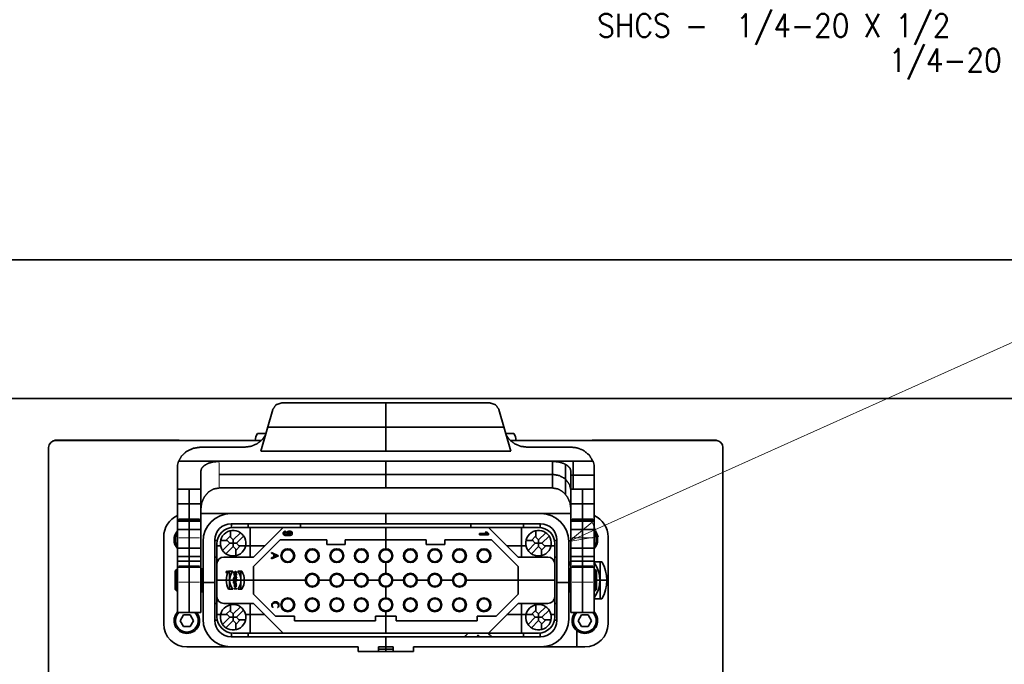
# Model space of a CAD drawing. Header units: millimetres. Extents: x 0 to 1189, y 0 to 841.
# Tile 53 of 84: x 170 to 276, y 596 to 666. Entities that reach past the tile are written whole.
import ezdxf

# ---------------------------------------------------------------- set-up
doc = ezdxf.new("R2010")
doc.units = ezdxf.units.MM
doc.layers.add('1', color=7, linetype='Continuous')
doc.styles.add('pwfont', font='simplex.shx')

msp = doc.modelspace()

# ---------------------------------------------------------------- linework, layer by layer
at = {"layer": '1', "color": 7, "linetype": 'Continuous', "lineweight": 13}
for p, q in [((312.39, 647.1), (229.19, 609.75)), ((231.74, 611.83), (229.19, 609.75)), ((232.43, 610.28), (231.74, 611.83)), ((229.19, 609.75), (232.43, 610.28))]:
    msp.add_line(p, q, dxfattribs=at)
at = {"layer": '1', "color": 12, "linetype": 'Continuous', "lineweight": 35}
for p, q in [((71.91, 640.19), (346.91, 640.19)), ((71.91, 625.19), (346.91, 625.19))]:
    msp.add_line(p, q, dxfattribs=at)
at = {"layer": '1', "color": 253, "linetype": 'Continuous', "lineweight": 35}
for p, q in [((89.41, 625.19), (329.41, 625.19)), ((219.35, 599.45), (219.35, 599.54)), ((219.41, 599.61), (219.41, 599.61)), ((219.47, 599.45), (219.47, 599.54))]:
    msp.add_line(p, q, dxfattribs=at)
at = {"layer": '1', "color": 30, "linetype": 'Continuous', "lineweight": 35}
for p, q in [((220.69, 624.71), (198.18, 624.71)), ((209.44, 624.71), (209.44, 619.49)), ((197.22, 624), (195.94, 619.49)), ((222.93, 619.49), (221.66, 624)), ((222.2, 622.1), (196.68, 622.1)), ((195.94, 619.49), (222.93, 619.49)), ((187.05, 618.4), (186.94, 617.99)), ((209.44, 618.4), (209.44, 615.52)), ((227.44, 618.4), (227.44, 615.52)), ((228.85, 618.08), (228.85, 614.84)), ((229.67, 615.38), (229.67, 618.4)), ((231.94, 617.99), (231.82, 618.4)), ((191.44, 616.96), (227.44, 616.96)), ((231.94, 616.89), (229.44, 616.89)), ((186.94, 612.19), (186.94, 615.38)), ((186.94, 615.38), (189.44, 615.38)), ((188.19, 612.19), (188.19, 615.38)), ((189.44, 615.38), (189.44, 612.19)), ((229.44, 615.38), (231.94, 615.38)), ((229.44, 612.19), (229.44, 615.38)), ((230.69, 612.19), (230.69, 615.38)), ((231.94, 615.38), (231.94, 612.19)), ((189.44, 613.79), (186.94, 613.79)), ((231.94, 613.79), (229.44, 613.79)), ((189.44, 612.07), (186.94, 612.07)), ((189.44, 611.92), (186.94, 611.92)), ((186.94, 610.15), (186.94, 611.92)), ((188.19, 610.15), (188.19, 611.92)), ((189.44, 611.92), (189.44, 610.15)), ((231.94, 612.07), (229.44, 612.07)), ((231.94, 611.92), (229.44, 611.92)), ((229.44, 610.15), (229.44, 611.92)), ((230.69, 610.15), (230.69, 611.92)), ((231.94, 611.92), (231.94, 610.15)), ((189.44, 611.03), (186.94, 611.03)), ((231.94, 611.03), (229.44, 611.03)), ((189.44, 609), (186.94, 609)), ((231.94, 609), (229.44, 609)), ((189.44, 608.11), (186.94, 608.11)), ((186.94, 607.1), (186.94, 608.11)), ((189.44, 607.61), (186.94, 607.61)), ((188.19, 607.1), (188.19, 608.11)), ((189.44, 608.11), (189.44, 607.1)), ((231.94, 608.11), (229.44, 608.11)), ((229.44, 607.1), (229.44, 608.11)), ((231.94, 607.61), (229.44, 607.61)), ((230.69, 607.1), (230.69, 608.11)), ((231.94, 608.11), (231.94, 607.1)), ((186.94, 606.8), (186.69, 606.55)), ((186.94, 606.98), (189.44, 606.98)), ((186.94, 605.35), (186.94, 606.98)), ((188.19, 605.35), (188.19, 606.98)), ((189.44, 606.98), (189.44, 605.35)), ((189.56, 606.8), (189.44, 606.8)), ((229.44, 606.8), (229.31, 606.8)), ((229.44, 606.98), (231.94, 606.98)), ((229.44, 605.35), (229.44, 606.98)), ((230.69, 605.35), (230.69, 606.98)), ((231.94, 606.98), (231.94, 605.35)), ((232.19, 606.55), (231.94, 606.8)), ((186.69, 604.68), (186.94, 604.46)), ((186.69, 604.55), (186.94, 604.3)), ((189.44, 604.3), (189.56, 604.3)), ((229.31, 604.3), (229.44, 604.3)), ((232.19, 604.68), (231.94, 604.46)), ((231.94, 604.3), (232.19, 604.55)), ((186.94, 602.05), (189.44, 602.05)), ((229.44, 602.05), (231.94, 602.05))]:
    msp.add_line(p, q, dxfattribs=at)
at = {"layer": '1', "color": 3, "linetype": 'Continuous', "lineweight": 35}
for p, q in [((196, 620.65), (173.76, 620.65)), ((245.11, 620.65), (222.88, 620.65)), ((173.01, 619.9), (173.01, 567.43)), ((245.86, 567.43), (245.86, 619.9)), ((192.64, 610.9), (192.64, 610.2)), ((192.94, 611.25), (198.34, 611.25)), ((192.94, 609.91), (193.72, 610.69)), ((194.78, 611.25), (194.78, 608.05)), ((198.34, 611.25), (195.14, 608.05)), ((220.54, 611.25), (198.34, 611.25)), ((198.34, 610.62), (198.49, 610.62)), ((198.56, 610.84), (198.59, 610.84)), ((198.59, 610.69), (198.56, 610.69)), ((198.59, 610.84), (198.59, 610.69)), ((198.71, 610.62), (198.86, 610.62)), ((198.84, 610.82), (198.84, 610.39)), ((198.86, 610.62), (199.19, 610.62)), ((198.94, 610.84), (199.11, 610.84)), ((199.11, 610.69), (198.94, 610.69)), ((199.02, 610.69), (199.02, 610.54)), ((199.19, 610.62), (199.34, 610.62)), ((209.44, 611.25), (209.44, 609.93)), ((219.54, 610.44), (219.54, 610.59)), ((219.54, 610.59), (220.33, 610.59)), ((220.04, 610.44), (220.04, 610.59)), ((220.18, 610.74), (220.39, 610.74)), ((220.33, 610.59), (220.18, 610.74)), ((220.54, 610.59), (220.33, 610.59)), ((220.39, 610.74), (220.54, 610.59)), ((220.54, 611.25), (225.94, 611.25)), ((223.74, 608.05), (220.54, 611.25)), ((220.54, 610.59), (220.54, 610.44)), ((224.09, 611.25), (224.09, 608.05)), ((225.64, 610.9), (225.64, 610.2)), ((225.94, 609.91), (226.72, 610.69)), ((191.59, 609.85), (192.29, 609.85)), ((191.8, 608.77), (192.58, 609.55)), ((192.23, 609.91), (192.58, 610.26)), ((192.58, 609.55), (192.23, 609.91)), ((192.58, 610.26), (192.94, 609.91)), ((193.29, 609.55), (192.58, 609.55)), ((192.94, 609.2), (192.94, 609.91)), ((194.07, 610.33), (193.29, 609.55)), ((193.29, 609.55), (193.64, 609.2)), ((195.14, 607.05), (198.01, 609.93)), ((198.01, 609.93), (203.06, 609.93)), ((198.56, 610.54), (198.73, 610.54)), ((199.11, 610.39), (198.56, 610.39)), ((198.94, 610.54), (199.11, 610.54)), ((203.06, 609.93), (203.06, 609.43)), ((205.06, 609.93), (213.81, 609.93)), ((205.06, 609.43), (205.06, 609.93)), ((209.44, 608.95), (209.44, 609.93)), ((213.81, 609.93), (213.81, 609.43)), ((215.81, 609.93), (220.86, 609.93)), ((215.81, 609.43), (215.81, 609.93)), ((220.54, 610.44), (219.54, 610.44)), ((220.86, 609.93), (223.74, 607.05)), ((224.59, 609.85), (225.29, 609.85)), ((224.8, 608.77), (225.58, 609.55)), ((225.23, 609.91), (225.58, 610.26)), ((225.58, 609.55), (225.23, 609.91)), ((225.58, 610.26), (225.94, 609.91)), ((226.29, 609.55), (225.58, 609.55)), ((225.94, 609.2), (225.94, 609.91)), ((227.07, 610.33), (226.29, 609.55)), ((226.29, 609.55), (226.64, 609.2)), ((191.19, 607.3), (191.19, 609.5)), ((191.59, 609.27), (191.19, 609.27)), ((192.94, 609.2), (192.16, 608.42)), ((193.29, 608.85), (192.94, 609.2)), ((193.24, 608.9), (193.24, 608.21)), ((193.64, 609.2), (193.29, 608.85)), ((193.59, 609.26), (194.28, 609.26)), ((196.35, 609.27), (194.28, 609.27)), ((197.84, 608.2), (197.07, 608.54)), ((197.07, 608.54), (197.07, 608.48)), ((197.07, 608.48), (197.32, 608.37)), ((198.84, 608.85), (198.84, 608.95)), ((201.49, 608.85), (201.49, 608.95)), ((203.06, 609.43), (205.06, 609.43)), ((204.14, 608.85), (204.14, 608.95)), ((206.79, 608.85), (206.79, 608.95)), ((209.44, 608.85), (209.44, 608.95)), ((212.09, 608.85), (212.09, 608.95)), ((213.81, 609.43), (215.81, 609.43)), ((214.74, 608.85), (214.74, 608.95)), ((217.39, 608.85), (217.39, 608.95)), ((220.04, 608.85), (220.04, 608.95)), ((224.59, 609.27), (222.52, 609.27)), ((225.94, 609.2), (225.16, 608.42)), ((226.29, 608.85), (225.94, 609.2)), ((226.24, 608.9), (226.24, 608.21)), ((226.64, 609.2), (226.29, 608.85)), ((226.59, 609.26), (227.28, 609.26)), ((227.69, 609.27), (227.28, 609.27)), ((227.69, 609.5), (227.69, 607.3)), ((195.14, 608.05), (191.94, 608.05)), ((197.07, 607.86), (197.84, 608.18)), ((197.32, 608.08), (197.07, 607.99)), ((197.07, 607.99), (197.07, 607.86)), ((197.32, 608.37), (197.32, 608.08)), ((197.36, 608.2), (197.32, 608.2)), ((197.36, 608.36), (197.66, 608.22)), ((197.36, 608.1), (197.36, 608.36)), ((197.66, 608.23), (197.36, 608.23)), ((197.66, 608.22), (197.36, 608.1)), ((197.45, 608.32), (197.45, 608.37)), ((197.45, 608.02), (197.45, 608.14)), ((197.51, 608.16), (197.51, 608.29)), ((197.84, 608.2), (197.6, 608.2)), ((197.84, 608.18), (197.84, 608.2)), ((198.09, 608.2), (198.19, 608.2)), ((198.84, 607.45), (198.84, 607.55)), ((199.49, 608.2), (199.59, 608.2)), ((200.74, 608.2), (200.84, 608.2)), ((201.49, 607.45), (201.49, 607.55)), ((202.14, 608.2), (202.24, 608.2)), ((203.39, 608.2), (203.49, 608.2)), ((204.14, 607.45), (204.14, 607.55)), ((204.79, 608.2), (204.89, 608.2)), ((206.04, 608.2), (206.14, 608.2)), ((206.79, 607.45), (206.79, 607.55)), ((207.44, 608.2), (207.54, 608.2)), ((208.69, 608.2), (208.79, 608.2)), ((209.44, 607.45), (209.44, 607.55)), ((209.44, 606.3), (209.44, 607.45)), ((210.09, 608.2), (210.19, 608.2)), ((211.34, 608.2), (211.44, 608.2)), ((212.09, 607.45), (212.09, 607.55)), ((212.74, 608.2), (212.84, 608.2)), ((213.99, 608.2), (214.09, 608.2)), ((214.74, 607.45), (214.74, 607.55)), ((215.39, 608.2), (215.49, 608.2)), ((216.64, 608.2), (216.74, 608.2)), ((217.39, 607.45), (217.39, 607.55)), ((218.04, 608.2), (218.14, 608.2)), ((219.29, 608.2), (219.39, 608.2)), ((220.04, 607.45), (220.04, 607.55)), ((220.69, 608.2), (220.79, 608.2)), ((226.94, 608.05), (223.74, 608.05)), ((191.19, 607.3), (191.19, 603.8)), ((192.17, 606.44), (192.18, 606.44)), ((192.18, 606.44), (192.21, 606.44)), ((192.21, 606.39), (192.21, 606.45)), ((192.21, 606.44), (192.22, 606.44)), ((192.34, 606.39), (192.21, 606.39)), ((192.22, 606.45), (192.22, 606.4)), ((192.22, 606.44), (192.27, 606.44)), ((192.22, 606.4), (192.27, 606.4)), ((192.24, 606.48), (192.24, 606.4)), ((192.27, 606.48), (192.27, 606.39)), ((192.27, 606.4), (192.27, 606.45)), ((192.27, 606.44), (192.28, 606.44)), ((192.28, 606.54), (192.28, 606.53)), ((192.28, 606.53), (192.28, 606.47)), ((192.28, 606.46), (192.34, 606.49)), ((192.34, 606.48), (192.28, 606.45)), ((192.28, 606.45), (192.28, 606.4)), ((192.28, 606.44), (192.37, 606.44)), ((192.28, 606.4), (192.34, 606.4)), ((192.28, 606.39), (192.28, 606.35)), ((192.28, 606.35), (192.28, 606.34)), ((192.34, 606.49), (192.34, 606.48)), ((192.34, 606.4), (192.34, 606.39)), ((192.37, 606.44), (192.38, 606.44)), ((192.45, 606.53), (192.89, 606.53)), ((192.54, 606.53), (192.54, 604.57)), ((192.99, 606.36), (193.01, 606.36)), ((193.1, 606.48), (193.1, 606.47)), ((193.16, 606.36), (193.16, 606.48)), ((193.16, 606.48), (193.21, 606.48)), ((193.17, 606.36), (193.16, 606.36)), ((193.17, 606.48), (193.17, 606.36)), ((193.21, 606.47), (193.17, 606.47)), ((193.17, 606.47), (193.17, 606.36)), ((193.33, 606.36), (193.34, 606.36)), ((193.44, 606.53), (193.88, 606.53)), ((193.79, 606.53), (193.79, 604.57)), ((195.14, 604.05), (195.14, 607.05)), ((223.74, 607.05), (223.74, 604.05)), ((227.69, 603.8), (227.69, 607.3)), ((191.19, 605.55), (192.19, 605.55)), ((192.19, 605.55), (192.55, 605.55)), ((192.55, 605.55), (192.99, 605.55)), ((192.99, 605.53), (192.99, 605.77)), ((192.99, 605.77), (193.01, 605.77)), ((192.99, 605.65), (193.33, 605.65)), ((193.01, 605.53), (192.99, 605.53)), ((192.99, 605.24), (192.99, 605.4)), ((192.99, 605.37), (193.01, 605.37)), ((193, 606.18), (193, 606.2)), ((193, 606.2), (193.33, 606.2)), ((193, 605.96), (193.31, 606.18)), ((193.31, 606.18), (193, 606.18)), ((193, 605.95), (193, 605.96)), ((193.33, 605.95), (193, 605.95)), ((193, 605.85), (193, 605.87)), ((193, 605.87), (193.33, 605.87)), ((193, 605.86), (193.33, 605.86)), ((193.33, 605.85), (193, 605.85)), ((193.01, 605.77), (193.01, 605.66)), ((193.01, 605.66), (193.33, 605.66)), ((193.33, 605.64), (193.01, 605.64)), ((193.01, 605.64), (193.01, 605.53)), ((193.01, 605.55), (193.78, 605.55)), ((193.01, 605.4), (193.01, 605.25)), ((193.01, 605.37), (193.16, 605.37)), ((193.33, 606.18), (193.02, 605.96)), ((193.02, 605.96), (193.33, 605.96)), ((193.08, 605.48), (193.08, 605.25)), ((193.12, 606.25), (193.21, 606.25)), ((193.21, 606.23), (193.12, 606.23)), ((193.15, 606.07), (193.18, 606.07)), ((193.16, 605.66), (193.16, 605.64)), ((193.16, 605.44), (193.16, 605.24)), ((193.16, 605.25), (193.16, 605.4)), ((193.16, 605.37), (193.17, 605.37)), ((193.17, 606.25), (193.17, 606.23)), ((193.17, 606.2), (193.17, 606.18)), ((193.17, 606.08), (193.17, 606.06)), ((193.17, 605.96), (193.17, 605.95)), ((193.17, 605.87), (193.17, 605.85)), ((193.17, 605.41), (193.33, 605.49)), ((193.33, 605.47), (193.17, 605.4)), ((193.17, 605.4), (193.17, 605.25)), ((193.33, 606.2), (193.33, 606.18)), ((193.33, 605.96), (193.33, 605.95)), ((193.33, 605.87), (193.33, 605.85)), ((193.33, 605.66), (193.33, 605.64)), ((193.33, 605.49), (193.33, 605.47)), ((193.78, 605.55), (194.15, 605.55)), ((194.15, 605.55), (195.14, 605.55)), ((200.74, 605.55), (195.14, 605.55)), ((200.74, 605.55), (200.84, 605.55)), ((201.49, 606.2), (201.49, 606.3)), ((202.14, 605.55), (202.24, 605.55)), ((203.39, 605.55), (202.24, 605.55)), ((203.39, 605.55), (203.49, 605.55)), ((204.14, 606.2), (204.14, 606.3)), ((204.79, 605.55), (204.89, 605.55)), ((206.04, 605.55), (204.89, 605.55)), ((206.04, 605.55), (206.14, 605.55)), ((206.79, 606.2), (206.79, 606.3)), ((207.44, 605.55), (207.54, 605.55)), ((208.69, 605.55), (207.54, 605.55)), ((208.69, 605.55), (208.79, 605.55)), ((209.44, 606.2), (209.44, 606.3)), ((210.09, 605.55), (210.19, 605.55)), ((211.34, 605.55), (210.19, 605.55)), ((211.34, 605.55), (211.44, 605.55)), ((212.09, 606.2), (212.09, 606.3)), ((212.74, 605.55), (212.84, 605.55)), ((213.99, 605.55), (212.84, 605.55)), ((213.99, 605.55), (214.09, 605.55)), ((214.74, 606.2), (214.74, 606.3)), ((215.39, 605.55), (215.49, 605.55)), ((216.64, 605.55), (215.49, 605.55)), ((216.64, 605.55), (216.74, 605.55)), ((217.39, 606.2), (217.39, 606.3)), ((218.04, 605.55), (218.14, 605.55)), ((223.74, 605.55), (218.14, 605.55)), ((223.74, 605.55), (227.69, 605.55)), ((192.89, 604.57), (192.45, 604.57)), ((193.33, 605.24), (192.99, 605.24)), ((193, 605.07), (193.33, 605.21)), ((193, 605.05), (193, 605.07)), ((193, 605.06), (193.02, 605.06)), ((193.33, 604.91), (193, 605.05)), ((193, 604.86), (193, 604.88)), ((193, 604.88), (193.33, 604.88)), ((193.16, 604.86), (193, 604.86)), ((193, 604.62), (193, 604.64)), ((193, 604.64), (193.16, 604.64)), ((193.33, 604.62), (193, 604.62)), ((193.01, 605.25), (193.16, 605.25)), ((193.23, 605.15), (193.02, 605.06)), ((193.02, 605.06), (193.23, 604.97)), ((193.02, 605.06), (193.23, 605.06)), ((193.13, 605.1), (193.13, 605.01)), ((193.16, 604.64), (193.16, 604.86)), ((193.16, 604.75), (193.17, 604.75)), ((193.17, 605.25), (193.33, 605.25)), ((193.17, 605.14), (193.17, 605.12)), ((193.17, 604.99), (193.17, 604.98)), ((193.17, 604.88), (193.17, 604.62)), ((193.33, 604.86), (193.17, 604.86)), ((193.17, 604.86), (193.17, 604.64)), ((193.17, 604.64), (193.33, 604.64)), ((193.23, 604.97), (193.23, 605.15)), ((193.23, 605.06), (193.25, 605.06)), ((193.33, 605.19), (193.25, 605.15)), ((193.25, 605.15), (193.25, 604.96)), ((193.25, 604.96), (193.33, 604.92)), ((193.33, 605.25), (193.33, 605.24)), ((193.33, 605.21), (193.33, 605.19)), ((193.33, 604.92), (193.33, 604.91)), ((193.33, 604.88), (193.33, 604.86)), ((193.33, 604.64), (193.33, 604.62)), ((193.88, 604.57), (193.44, 604.57)), ((201.49, 604.8), (201.49, 604.9)), ((204.14, 604.8), (204.14, 604.9)), ((206.79, 604.8), (206.79, 604.9)), ((209.44, 604.8), (209.44, 604.9)), ((209.44, 603.65), (209.44, 604.8)), ((212.09, 604.8), (212.09, 604.9)), ((214.74, 604.8), (214.74, 604.9)), ((217.39, 604.8), (217.39, 604.9)), ((191.19, 601.6), (191.19, 603.8)), ((197.51, 601.68), (195.14, 604.05)), ((197.5, 603.1), (197.5, 603.22)), ((198.84, 603.55), (198.84, 603.65)), ((201.49, 603.55), (201.49, 603.65)), ((204.14, 603.55), (204.14, 603.65)), ((206.79, 603.55), (206.79, 603.65)), ((209.44, 603.55), (209.44, 603.65)), ((212.09, 603.55), (212.09, 603.65)), ((214.74, 603.55), (214.74, 603.65)), ((217.39, 603.55), (217.39, 603.65)), ((220.04, 603.55), (220.04, 603.65)), ((223.74, 604.05), (221.36, 601.68)), ((227.69, 603.8), (227.69, 601.6)), ((191.94, 603.05), (195.14, 603.05)), ((192.23, 601.91), (192.58, 602.26)), ((192.58, 602.26), (192.94, 601.91)), ((192.64, 602.9), (192.64, 602.2)), ((192.94, 601.91), (193.72, 602.69)), ((194.07, 602.33), (193.29, 601.55)), ((194.78, 603.05), (194.78, 599.85)), ((195.14, 603.05), (198.34, 599.85)), ((197.12, 602.91), (197.16, 602.91)), ((197.23, 602.61), (197.25, 602.63)), ((197.74, 602.61), (197.76, 602.59)), ((197.83, 602.91), (197.89, 602.91)), ((198.09, 602.9), (198.19, 602.9)), ((198.84, 602.15), (198.84, 602.25)), ((199.49, 602.9), (199.59, 602.9)), ((200.74, 602.9), (200.84, 602.9)), ((201.49, 602.15), (201.49, 602.25)), ((202.14, 602.9), (202.24, 602.9)), ((203.39, 602.9), (203.49, 602.9)), ((204.14, 602.15), (204.14, 602.25)), ((204.79, 602.9), (204.89, 602.9)), ((206.04, 602.9), (206.14, 602.9)), ((206.79, 602.15), (206.79, 602.25)), ((207.44, 602.9), (207.54, 602.9)), ((208.69, 602.9), (208.79, 602.9)), ((209.44, 602.15), (209.44, 602.25)), ((209.44, 601.68), (209.44, 602.15)), ((210.09, 602.9), (210.19, 602.9)), ((211.34, 602.9), (211.44, 602.9)), ((212.09, 602.15), (212.09, 602.25)), ((212.74, 602.9), (212.84, 602.9)), ((213.99, 602.9), (214.09, 602.9)), ((214.74, 602.15), (214.74, 602.25)), ((215.39, 602.9), (215.49, 602.9)), ((216.64, 602.9), (216.74, 602.9)), ((217.39, 602.15), (217.39, 602.25)), ((218.04, 602.9), (218.14, 602.9)), ((219.29, 602.9), (219.39, 602.9)), ((220.04, 602.15), (220.04, 602.25)), ((220.54, 599.85), (223.74, 603.05)), ((220.69, 602.9), (220.79, 602.9)), ((223.74, 603.05), (226.94, 603.05)), ((224.09, 603.05), (224.09, 599.85)), ((225.23, 601.91), (225.58, 602.26)), ((225.58, 602.26), (225.94, 601.91)), ((225.64, 602.9), (225.64, 602.2)), ((225.94, 601.91), (226.72, 602.69)), ((227.07, 602.33), (226.29, 601.55)), ((191.59, 601.84), (191.19, 601.84)), ((191.59, 601.85), (192.29, 601.85)), ((191.8, 600.77), (192.58, 601.55)), ((192.94, 601.2), (192.16, 600.42)), ((192.58, 601.55), (192.23, 601.91)), ((193.29, 601.55), (192.58, 601.55)), ((192.94, 601.2), (192.94, 601.91)), ((193.29, 600.85), (192.94, 601.2)), ((193.29, 601.55), (193.64, 601.2)), ((193.64, 601.2), (193.29, 600.85)), ((193.59, 601.26), (194.28, 601.26)), ((196.35, 601.84), (194.28, 601.84)), ((199.56, 601.68), (197.51, 601.68)), ((199.56, 601.18), (199.56, 601.68)), ((208.31, 601.18), (199.56, 601.18)), ((210.56, 601.68), (208.31, 601.68)), ((208.31, 601.68), (208.31, 601.18)), ((209.44, 601.68), (209.44, 599.85)), ((210.56, 601.18), (210.56, 601.68)), ((219.31, 601.18), (210.56, 601.18)), ((221.36, 601.68), (219.31, 601.68)), ((219.31, 601.68), (219.31, 601.18)), ((224.59, 601.84), (222.52, 601.84)), ((224.59, 601.85), (225.29, 601.85)), ((224.8, 600.77), (225.58, 601.55)), ((225.94, 601.2), (225.16, 600.42)), ((225.58, 601.55), (225.23, 601.91)), ((226.29, 601.55), (225.58, 601.55)), ((225.94, 601.2), (225.94, 601.91)), ((226.29, 600.85), (225.94, 601.2)), ((226.29, 601.55), (226.64, 601.2)), ((226.64, 601.2), (226.29, 600.85)), ((226.59, 601.26), (227.28, 601.26)), ((227.69, 601.84), (227.28, 601.84)), ((193.24, 600.9), (193.24, 600.21)), ((226.24, 600.9), (226.24, 600.21)), ((198.34, 599.85), (192.94, 599.85)), ((198.34, 599.85), (220.54, 599.85)), ((225.94, 599.85), (220.54, 599.85))]:
    msp.add_line(p, q, dxfattribs=at)
at = {"layer": '1', "color": 2, "linetype": 'Continuous', "lineweight": 35}
for p, q in [((186.92, 620.7), (173.84, 620.7)), ((231.9, 620.7), (244.98, 620.7)), ((200.21, 611.65), (200.21, 611.25)), ((218.61, 611.65), (218.61, 611.25))]:
    msp.add_line(p, q, dxfattribs=at)
at = {"layer": '1', "color": 43, "linetype": 'Continuous', "lineweight": 35}
for p, q in [((189.44, 612.75), (192.69, 612.75)), ((192.69, 612.75), (226.19, 612.75)), ((209.44, 612.75), (209.44, 611.65)), ((226.19, 612.75), (229.44, 612.75)), ((192.71, 611.65), (226.16, 611.65)), ((192.76, 611.24), (192.76, 611.65)), ((194.56, 611.25), (194.56, 611.65)), ((224.31, 611.65), (224.31, 611.25)), ((226.11, 611.24), (226.11, 611.65)), ((185.44, 610.25), (185.44, 600.85)), ((189.69, 609.75), (189.69, 601.35)), ((190.96, 601.2), (190.96, 609.9)), ((191.22, 609.85), (190.96, 609.85)), ((227.65, 609.85), (227.91, 609.85)), ((227.91, 609.9), (227.91, 601.2)), ((229.19, 601.35), (229.19, 609.75)), ((233.44, 600.85), (233.44, 610.25)), ((190.96, 608.05), (191.19, 608.05)), ((227.69, 608.05), (227.91, 608.05)), ((229.36, 607.4), (229.38, 607.4)), ((229.43, 607.44), (229.43, 607.28)), ((232.59, 603.55), (232.59, 607.55)), ((189.69, 606.8), (189.56, 606.8)), ((229.31, 606.8), (229.19, 606.8)), ((229.28, 607.36), (229.3, 607.36)), ((229.3, 607.36), (229.36, 607.36)), ((229.44, 607.26), (229.36, 607.26)), ((229.38, 607.36), (229.44, 607.36)), ((229.38, 607.28), (229.44, 607.28)), ((190.96, 605.3), (189.69, 605.3)), ((229.19, 605.3), (227.91, 605.3)), ((232.19, 605.55), (232.55, 605.55)), ((232.56, 605.55), (233.31, 605.55)), ((233.31, 605.55), (233.44, 605.55)), ((189.56, 604.3), (189.69, 604.3)), ((229.19, 604.3), (229.31, 604.3)), ((191.19, 603.05), (190.96, 603.05)), ((227.91, 603.05), (227.69, 603.05)), ((190.96, 601.25), (191.22, 601.25)), ((227.65, 601.25), (227.91, 601.25)), ((230.06, 600.12), (230.06, 598.35)), ((226.16, 599.45), (192.71, 599.45)), ((192.76, 599.45), (192.76, 599.86)), ((194.56, 599.45), (194.56, 599.85)), ((209.44, 599.45), (209.44, 598.35)), ((224.31, 599.85), (224.31, 599.45)), ((226.11, 599.86), (226.11, 599.45)), ((192.69, 598.35), (187.94, 598.35)), ((187.94, 598.35), (206.44, 598.35)), ((192.69, 598.35), (206.44, 598.35)), ((206.44, 598.35), (206.44, 597.85)), ((206.44, 597.85), (208.64, 597.85)), ((206.44, 597.85), (212.44, 597.85)), ((208.64, 597.85), (208.64, 598.35)), ((208.64, 598.35), (210.24, 598.35)), ((208.64, 598.35), (210.24, 598.35)), ((210.24, 598.1), (208.64, 598.1)), ((210.24, 597.85), (208.64, 597.85)), ((209.44, 598.35), (209.44, 597.85)), ((210.24, 598.35), (210.24, 597.85)), ((210.24, 597.85), (212.44, 597.85)), ((212.44, 598.35), (226.19, 598.35)), ((212.44, 597.85), (212.44, 598.35)), ((212.44, 598.35), (230.94, 598.35)), ((230.94, 598.35), (226.19, 598.35))]:
    msp.add_line(p, q, dxfattribs=at)
at = {"layer": '1', "color": 253, "linetype": 'Continuous', "lineweight": 13}
for p, q in [((189.31, 612.19), (187.06, 612.19)), ((189.31, 611.92), (187.06, 611.92)), ((231.81, 612.19), (229.56, 612.19)), ((231.81, 611.92), (229.56, 611.92)), ((189.31, 610.15), (187.06, 610.15)), ((231.81, 610.15), (229.56, 610.15)), ((189.31, 608.11), (187.06, 608.11)), ((231.81, 608.11), (229.56, 608.11)), ((189.31, 607.1), (187.06, 607.1)), ((231.81, 607.1), (229.56, 607.1)), ((189.31, 605.35), (187.06, 605.35)), ((231.81, 605.35), (229.56, 605.35))]:
    msp.add_line(p, q, dxfattribs=at)
at = {"layer": '1', "color": 214, "linetype": 'Continuous', "lineweight": 35}
for p, q in [((187.58, 601.8), (187.22, 601.18)), ((187.22, 601.18), (187.58, 600.55)), ((188.3, 601.8), (187.58, 601.8)), ((188.66, 601.18), (188.3, 601.8)), ((188.3, 600.55), (188.66, 601.18)), ((230.58, 601.8), (230.22, 601.18)), ((230.22, 601.18), (230.58, 600.55)), ((231.3, 601.8), (230.58, 601.8)), ((231.66, 601.18), (231.3, 601.8)), ((231.3, 600.55), (231.66, 601.18)), ((187.58, 600.55), (188.3, 600.55)), ((230.58, 600.55), (231.3, 600.55))]:
    msp.add_line(p, q, dxfattribs=at)
at = {"layer": '1', "color": 3, "linetype": 'Continuous', "lineweight": 35}
for centre, radius in [((198.84, 608.2), 0.75), ((198.84, 608.2), 0.65), ((201.49, 608.2), 0.75), ((201.49, 608.2), 0.65), ((204.14, 608.2), 0.75), ((204.14, 608.2), 0.65), ((206.79, 608.2), 0.75), ((206.79, 608.2), 0.65), ((209.44, 608.2), 0.75), ((209.44, 608.2), 0.65), ((212.09, 608.2), 0.75), ((212.09, 608.2), 0.65), ((214.74, 608.2), 0.75), ((214.74, 608.2), 0.65), ((217.39, 608.2), 0.75), ((217.39, 608.2), 0.65), ((220.04, 608.2), 0.75), ((220.04, 608.2), 0.65), ((192.28, 606.44), 0.103), ((192.28, 606.44), 0.0931), ((201.49, 605.55), 0.75), ((201.49, 605.55), 0.65), ((204.14, 605.55), 0.75), ((204.14, 605.55), 0.65), ((206.79, 605.55), 0.75), ((206.79, 605.55), 0.65), ((209.44, 605.55), 0.75), ((209.44, 605.55), 0.65), ((212.09, 605.55), 0.75), ((212.09, 605.55), 0.65), ((214.74, 605.55), 0.75), ((214.74, 605.55), 0.65), ((217.39, 605.55), 0.75), ((217.39, 605.55), 0.65), ((198.84, 602.9), 0.75), ((198.84, 602.9), 0.65), ((201.49, 602.9), 0.75), ((201.49, 602.9), 0.65), ((204.14, 602.9), 0.75), ((204.14, 602.9), 0.65), ((206.79, 602.9), 0.75), ((206.79, 602.9), 0.65), ((209.44, 602.9), 0.75), ((209.44, 602.9), 0.65), ((212.09, 602.9), 0.75), ((212.09, 602.9), 0.65), ((214.74, 602.9), 0.75), ((214.74, 602.9), 0.65), ((217.39, 602.9), 0.75), ((217.39, 602.9), 0.65), ((220.04, 602.9), 0.75), ((220.04, 602.9), 0.65)]:
    msp.add_circle(centre, radius, dxfattribs=at)
at = {"layer": '1', "color": 214, "linetype": 'Continuous', "lineweight": 35}
for centre, radius, start, end in [((196.71, 620.65), 1.38, 146.3206, 180), ((222.11, 620.65), 1.38, 0, 33.6794), ((187.94, 609.93), 1.38, 136.6538, 223.3406), ((187.94, 609.93), 1.23, 144.72, 215.2856), ((230.94, 609.93), 1.38, 316.6594, 43.3462), ((230.94, 609.93), 1.23, 324.7144, 35.28), ((187.94, 601.18), 1.38, 136.6538, 270), ((230.94, 601.18), 1.38, 270, 43.3462), ((187.94, 601.18), 1.23, 134.4206, 45.5794), ((187.94, 601.18), 1.38, 270, 39.5213), ((230.94, 601.18), 1.38, 140.4787, 270), ((230.94, 601.18), 1.23, 134.4206, 45.5794)]:
    msp.add_arc(centre, radius, start, end, dxfattribs=at)
at = {"layer": '1', "color": 3, "linetype": 'Continuous', "lineweight": 35}
for centre, radius, start, end in [((173.76, 619.9), 0.75, 90, 180), ((245.11, 619.9), 0.75, 0, 90), ((192.94, 609.5), 1.75, 90, 180), ((192.94, 609.55), 1.38, 55.4757, 214.5243), ((192.94, 609.55), 1.38, 34.5243, 55.4757), ((198.56, 610.62), 0.225, 90, 270), ((198.56, 610.62), 0.075, 90, 270), ((198.94, 610.62), 0.225, 90, 199.4712), ((198.94, 610.62), 0.075, 90, 270), ((199.11, 610.62), 0.225, 270, 90), ((199.11, 610.62), 0.075, 270, 90), ((225.94, 609.55), 1.38, 55.4757, 214.5243), ((225.94, 609.5), 1.75, 0, 90), ((225.94, 609.55), 1.38, 34.5243, 55.4757), ((192.94, 609.55), 1.38, 235.4757, 34.5243), ((225.94, 609.55), 1.38, 235.4757, 34.5243), ((192.94, 609.55), 1.38, 214.5243, 235.4757), ((225.94, 609.55), 1.38, 214.5243, 235.4757), ((191.94, 607.3), 0.75, 90, 180), ((226.94, 607.3), 0.75, 0, 90), ((194.15, 605.55), 1.96, 149.9995, 210.0005), ((192.24, 606.45), 0.0355, 12.2274, 179.9971), ((192.24, 606.45), 0.0257, 0.0018, 179.9982), ((194.15, 605.55), 1.59, 142.0196, 217.9804), ((193.12, 606.36), 0.125, 100.1672, 269.9982), ((193.12, 606.36), 0.111, 101.535, 269.9969), ((193.21, 606.36), 0.125, 269.9875, 90.0023), ((193.21, 606.36), 0.111, 269.9884, 90), ((192.19, 605.55), 1.59, 322.0206, 37.9794), ((192.19, 605.55), 1.96, 330.0004, 29.9996), ((193.08, 605.4), 0.09, 7.3471, 180.0011), ((193.08, 605.4), 0.0753, 0, 180), ((191.94, 603.8), 0.75, 180, 270), ((197.49, 602.84), 0.384, 87.5289, 183.1865), ((197.53, 602.87), 0.356, 309.7246, 93.6634), ((226.94, 603.8), 0.75, 270, 0), ((192.94, 601.55), 1.38, 55.4757, 214.5243), ((192.94, 601.55), 1.38, 235.4757, 34.5243), ((192.94, 601.55), 1.38, 34.5243, 55.4757), ((197.37, 602.84), 0.262, 184.5862, 238.3225), ((197.39, 602.83), 0.244, 129.2978, 199.7631), ((197.41, 602.84), 0.266, 200.7601, 232.9919), ((197.49, 602.61), 0.485, 87.9444, 122.3557), ((197.54, 602.78), 0.317, 35.7411, 95.9678), ((197.51, 602.86), 0.339, 313.1464, 341.1679), ((197.54, 602.82), 0.304, 347.107, 29.4119), ((225.94, 601.55), 1.38, 55.4757, 214.5243), ((225.94, 601.55), 1.38, 235.4757, 34.5243), ((225.94, 601.55), 1.38, 34.5243, 55.4757), ((192.94, 601.6), 1.75, 180, 270), ((225.94, 601.6), 1.75, 270, 0), ((192.94, 601.55), 1.38, 214.5243, 235.4757), ((225.94, 601.55), 1.38, 214.5243, 235.4757)]:
    msp.add_arc(centre, radius, start, end, dxfattribs=at)
at = {"layer": '1', "color": 2, "linetype": 'Continuous', "lineweight": 35}
for centre, radius, start, end in [((173.84, 619.95), 0.75, 90, 123.4237), ((186.92, 619.44), 1.26, 74.6527, 90), ((231.9, 619.44), 1.26, 90, 105.3471), ((244.98, 619.95), 0.75, 65.4398, 90)]:
    msp.add_arc(centre, radius, start, end, dxfattribs=at)
at = {"layer": '1', "color": 43, "linetype": 'Continuous', "lineweight": 35}
for centre, radius, start, end in [((192.69, 609.75), 3, 90, 180), ((226.19, 609.75), 3, 0, 90), ((187.94, 610.25), 2.5, 113.5786, 180), ((192.71, 609.9), 1.75, 90, 180), ((226.16, 609.9), 1.75, 0, 90), ((230.94, 610.25), 2.5, 0, 66.4214), ((229.49, 607.36), 0.21, 105.1819, 180), ((229.49, 607.36), 0.19, 106.83, 253.17), ((229.31, 605.55), 3.25, 323.8731, 36.1264), ((229.31, 605.55), 4, 330.0002, 30.0006), ((229.49, 607.36), 0.21, 180, 254.8181), ((192.69, 601.35), 3, 180, 270), ((192.71, 601.2), 1.75, 180, 270), ((226.16, 601.2), 1.75, 270, 0), ((226.19, 601.35), 3, 270, 0), ((187.94, 600.85), 2.5, 180, 270), ((230.94, 600.85), 2.5, 270, 0)]:
    msp.add_arc(centre, radius, start, end, dxfattribs=at)
at = {"layer": '1', "color": 253, "linetype": 'Continuous', "lineweight": 35}
for centre, radius, start, end in [((219.41, 598.63), 1.62, 130.7869, 149.3437), ((219.41, 599.54), 0.0611, 90, 180), ((219.41, 599.54), 0.0611, 0, 90), ((219.41, 598.63), 1.62, 30.6563, 49.2131)]:
    msp.add_arc(centre, radius, start, end, dxfattribs=at)
at = {"layer": '1', "color": 30, "linetype": 'Continuous', "lineweight": 35}
for points, knots in [([(198.18, 624.71), (197.57, 624.51), (197.22, 624)], [0, 0, 0.507806, 1, 1]), ([(221.66, 624), (221.3, 624.51), (220.69, 624.71)], [0, 0, 0.492202, 1, 1]), ([(196.44, 621.25), (196.05, 620.71), (195.51, 620.29), (194.86, 620.02), (194.14, 619.93)], [0, 0, 0.237916, 0.484928, 0.740087, 1, 1]), ([(224.73, 619.93), (224.02, 620.02), (223.36, 620.29), (222.82, 620.71), (222.44, 621.25)], [0, 0, 0.259912, 0.515069, 0.762085, 1, 1]), ([(189.44, 619.93), (188.62, 619.81), (187.84, 619.42), (187.35, 618.95), (187.05, 618.4)], [0, 0, 0.27548, 0.565882, 0.789828, 1, 1]), ([(231.82, 618.4), (231.41, 619.09), (230.72, 619.62), (230.08, 619.86), (229.44, 619.93)], [0, 0, 0.269619, 0.558093, 0.785218, 1, 1]), ([(189.44, 617.31), (189.54, 617.65), (189.82, 617.95), (190.26, 618.19), (190.82, 618.34), (191.44, 618.4)], [0, 0, 0.141671, 0.309932, 0.514023, 0.748524, 1, 1]), ([(227.44, 618.4), (228.06, 618.34), (228.61, 618.19), (229.06, 617.95), (229.34, 617.65), (229.44, 617.31)], [0, 0, 0.251469, 0.485979, 0.690064, 0.858326, 1, 1]), ([(227.44, 617), (228.2, 616.86), (228.85, 616.48), (229.28, 615.91), (229.44, 615.24)], [0, 0, 0.264804, 0.521195, 0.765181, 1, 1]), ([(191.44, 615.52), (190.82, 615.41), (190.26, 615.07), (189.82, 614.55), (189.54, 613.9), (189.44, 613.17)], [0, 0, 0.184294, 0.374869, 0.575197, 0.784817, 1, 1]), ([(229.44, 613.17), (229.34, 613.9), (229.06, 614.55), (228.61, 615.07), (228.06, 615.41), (227.44, 615.52)], [0, 0, 0.215185, 0.424806, 0.625131, 0.815712, 1, 1]), ([(186.94, 608.11), (186.94, 608.49), (186.94, 609.59), (186.94, 610.15)], [0, 0, 0.184297, 0.725485, 1, 1]), ([(188.19, 608.11), (188.19, 608.49), (188.19, 609.59), (188.19, 610.15)], [0, 0, 0.184297, 0.725485, 1, 1]), ([(189.44, 610.15), (189.44, 609.59), (189.44, 608.49), (189.44, 608.11)], [0, 0, 0.274515, 0.815703, 1, 1]), ([(229.44, 608.11), (229.44, 608.49), (229.44, 609.59), (229.44, 610.15)], [0, 0, 0.184297, 0.725485, 1, 1]), ([(230.69, 608.11), (230.69, 608.49), (230.69, 609.59), (230.69, 610.15)], [0, 0, 0.184297, 0.725485, 1, 1]), ([(231.94, 610.15), (231.94, 609.59), (231.94, 608.49), (231.94, 608.11)], [0, 0, 0.274515, 0.815703, 1, 1]), ([(186.69, 604.55), (186.69, 604.69), (186.69, 605.55), (186.69, 606.42), (186.69, 606.55)], [0, 0, 0.066993, 0.5, 0.933007, 1, 1]), ([(186.81, 606.68), (186.81, 606.25), (186.81, 605.3), (186.81, 604.54), (186.81, 604.43)], [0, 0, 0.188256, 0.611252, 0.950483, 1, 1]), ([(189.56, 604.3), (189.56, 604.43), (189.56, 605.28), (189.56, 606.33), (189.56, 606.8)], [0, 0, 0.049511, 0.388742, 0.811748, 1, 1]), ([(229.31, 606.8), (229.31, 606.68), (229.31, 605.83), (229.31, 604.77), (229.31, 604.3)], [0, 0, 0.049511, 0.388742, 0.811748, 1, 1]), ([(232.06, 604.43), (232.06, 604.85), (232.06, 605.8), (232.06, 606.57), (232.06, 606.68)], [0, 0, 0.188256, 0.611252, 0.950483, 1, 1]), ([(232.19, 606.55), (232.19, 606.42), (232.19, 605.55), (232.19, 604.69), (232.19, 604.55)], [0, 0, 0.066993, 0.5, 0.933007, 1, 1]), ([(186.94, 602.05), (186.94, 602.16), (186.94, 603.01), (186.94, 603.68), (186.94, 605.35)], [0, 0, 0.033538, 0.289365, 0.495517, 1, 1]), ([(188.19, 602.05), (188.19, 602.16), (188.19, 603.01), (188.19, 603.68), (188.19, 605.35)], [0, 0, 0.033538, 0.289365, 0.495517, 1, 1]), ([(189.44, 605.35), (189.44, 604.48), (189.44, 603.01), (189.44, 602.49), (189.44, 602.05)], [0, 0, 0.262519, 0.710635, 0.867931, 1, 1]), ([(229.44, 602.05), (229.44, 602.16), (229.44, 603.01), (229.44, 603.68), (229.44, 605.35)], [0, 0, 0.033538, 0.289365, 0.495517, 1, 1]), ([(230.69, 602.05), (230.69, 602.16), (230.69, 603.01), (230.69, 603.68), (230.69, 605.35)], [0, 0, 0.033538, 0.289365, 0.495517, 1, 1]), ([(231.94, 605.35), (231.94, 603.68), (231.94, 602.49), (231.94, 602.05)], [0, 0, 0.504483, 0.867931, 1, 1])]:
    msp.add_open_spline(points, degree=1, knots=knots, dxfattribs=at)
at = {"layer": '1', "color": 214, "linetype": 'Continuous', "lineweight": 35}
for points, knots in [([(196.48, 621.42), (196.01, 621.42), (195.57, 621.42)], [0, 0, 0.5142, 1, 1]), ([(223.26, 621.42), (223.15, 621.42), (222.39, 621.42)], [0, 0, 0.126828, 1, 1])]:
    msp.add_open_spline(points, degree=1, knots=knots, dxfattribs=at)
at = {"layer": '1', "color": 30, "linetype": 'Continuous', "lineweight": 35}
for points in [[(194.14, 619.93), (189.44, 619.93)], [(229.44, 619.93), (224.73, 619.93)], [(191.44, 618.4), (187.05, 618.4)], [(191.44, 618.4), (227.44, 618.4)], [(231.82, 618.4), (227.44, 618.4)], [(186.94, 617.99), (186.94, 615.38)], [(189.44, 615.38), (189.44, 617.31)], [(229.44, 617.31), (229.44, 615.38)], [(231.94, 615.38), (231.94, 617.99)], [(191.44, 615.52), (227.44, 615.52)], [(186.94, 611.92), (186.94, 612.19)], [(188.19, 611.92), (188.19, 612.19)], [(189.44, 612.19), (189.44, 611.92)], [(229.44, 611.92), (229.44, 612.19)], [(230.69, 611.92), (230.69, 612.19)], [(231.94, 612.19), (231.94, 611.92)], [(186.94, 606.98), (186.94, 607.1)], [(188.19, 606.98), (188.19, 607.1)], [(189.44, 607.1), (189.44, 606.98)], [(229.44, 606.98), (229.44, 607.1)], [(230.69, 606.98), (230.69, 607.1)], [(231.94, 607.1), (231.94, 606.98)]]:
    msp.add_open_spline(points, degree=1, dxfattribs=at)
at = {"layer": '1', "color": 253, "linetype": 'Continuous', "lineweight": 13}
for points in [[(191.44, 618.27), (191.44, 615.65)], [(227.44, 615.65), (227.44, 618.27)]]:
    msp.add_open_spline(points, degree=1, dxfattribs=at)
at = {"layer": '1', "color": 43, "linetype": 'Continuous', "lineweight": 35}
for points, knots in [([(229.36, 607.39), (229.38, 607.44), (229.44, 607.46)], [0, 0, 0.44891, 1, 1]), ([(229.43, 607.44), (229.39, 607.43), (229.38, 607.39)], [0, 0, 0.512759, 1, 1]), ([(189.56, 604.3), (189.56, 604.43), (189.56, 605.28), (189.56, 606.33), (189.56, 606.8)], [0, 0, 0.049511, 0.388742, 0.811748, 1, 1]), ([(229.31, 606.8), (229.31, 606.68), (229.31, 605.83), (229.31, 604.77), (229.31, 604.3)], [0, 0, 0.049511, 0.388742, 0.811748, 1, 1])]:
    msp.add_open_spline(points, degree=1, knots=knots, dxfattribs=at)
for points in [[(231.94, 607.55), (232.78, 607.55)], [(229.36, 607.26), (229.36, 607.39)], [(229.38, 607.39), (229.38, 607.28)], [(232.78, 603.55), (231.94, 603.55)]]:
    msp.add_open_spline(points, degree=1, dxfattribs=at)

# ---------------------------------------------------------------- texts
at = {"layer": '1', "color": 3, "linetype": 'Continuous', "lineweight": 13, "char_height": 2.5, "attachment_point": 7, "line_spacing_factor": 0.903614, "style": 'pwfont'}
for s, insert in [('\\W0.8924;SHCS -  1/4-20 X 1/2', (232.28, 663.41)), ('\\W0.8899;1/4-20', (263.77, 659.66))]:
    msp.add_mtext(s, dxfattribs=dict(at, insert=insert))

doc.saveas('drawing.dxf')
